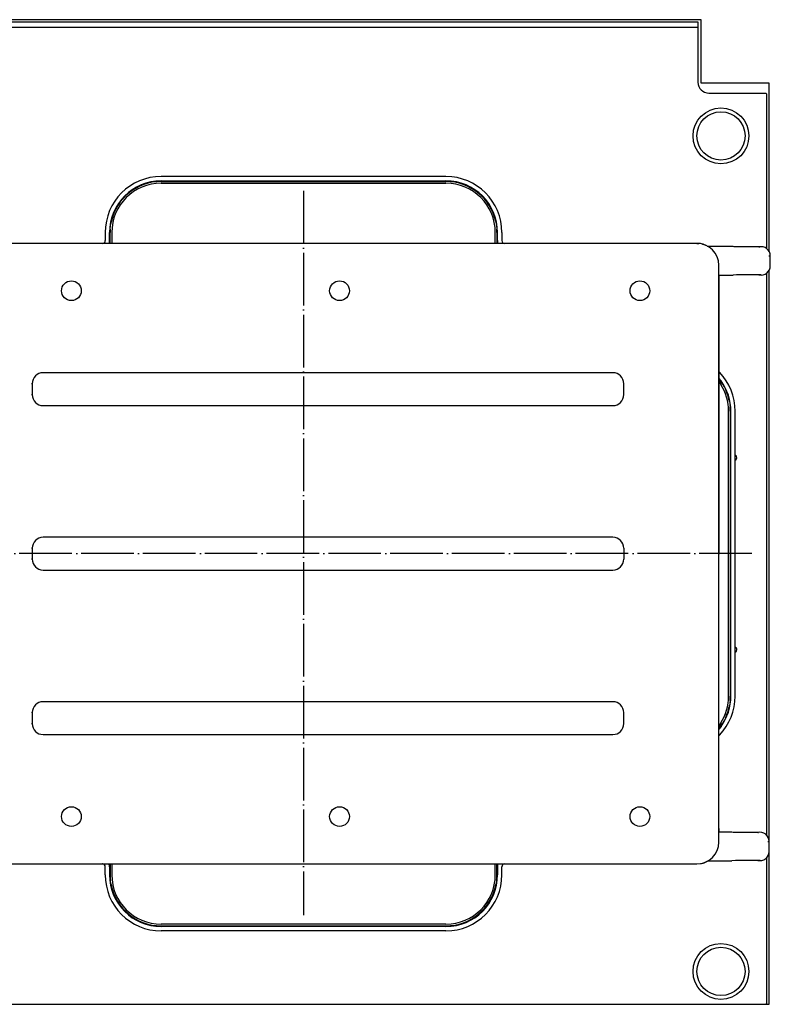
# Model space of a CAD drawing. Extents: x -1765 to 4890, y -3431 to 1272.
# Tile 18 of 111: x -1216 to -1045, y -1238 to -1013. Entities that reach past the tile are written whole.
import ezdxf

# ---------------------------------------------------------------- set-up
doc = ezdxf.new("R2010")
doc.units = 0
doc.linetypes.add('DOT_CENTER', pattern=[14, 12, -1, 0, -1])
doc.layers.get('0').update_dxf_attribs({"linetype": 'CONTINUOUS'})
doc.layers.add('1', color=7, linetype='CONTINUOUS')

# ---------------------------------------------------------------- blocks, each defined once
blk = doc.blocks.new('CTH', base_point=(-1401.58, -1249.78))
at = {"color": 4, "linetype": 'CONTINUOUS'}
for p, q in [((-1061.01, -1013.24), (-1242.45, -1013.24)), ((-1241.7, -1013.74), (-1061.76, -1013.74)), ((-1061.76, -1013.74), (-1061.76, -1014.99)), ((-1061.01, -1027.74), (-1061.01, -1013.24)), ((-1061.76, -1014.99), (-1241.7, -1014.99)), ((-1061.76, -1014.99), (-1061.76, -1027.49)), ((-1045.51, -1027.74), (-1061.01, -1027.74)), ((-1045.51, -1066.09), (-1045.51, -1027.74)), ((-1059.26, -1029.99), (-1046.26, -1029.99)), ((-1046.01, -1030.24), (-1046.26, -1029.99)), ((-1046.01, -1065.48), (-1046.01, -1030.24)), ((-1045.51, -1200.44), (-1045.51, -1070.34)), ((-1046.01, -1199.19), (-1046.01, -1070.98)), ((-1045.51, -1237.67), (-1045.51, -1202.86)), ((-1046.01, -1237.42), (-1046.01, -1204.13)), ((-1257.19, -1237.67), (-1151.73, -1237.67)), ((-1257.19, -1237.67), (-1151.73, -1237.67)), ((-1151.73, -1237.67), (-1046.26, -1237.67)), ((-1151.73, -1237.67), (-1046.26, -1237.67)), ((-1046.26, -1237.67), (-1046.01, -1237.42)), ((-1046.26, -1237.67), (-1045.51, -1237.67))]:
    blk.add_line(p, q, dxfattribs=at)
at = {"color": 7, "linetype": 'CONTINUOUS'}
for p, q in [((-1119.24, -1048.98), (-1184.22, -1048.98)), ((-1184.22, -1050.02), (-1184.22, -1049.98)), ((-1184.22, -1049.98), (-1119.24, -1049.98)), ((-1184.22, -1050.13), (-1119.24, -1050.13)), ((-1119.24, -1049.98), (-1119.24, -1050.02)), ((-1184.22, -1050.5), (-1119.24, -1050.5)), ((-1195.69, -1059.93), (-1195.57, -1059.27)), ((-1107.88, -1059.27), (-1107.76, -1059.93)), ((-1195.81, -1061), (-1195.74, -1060.26)), ((-1107.71, -1060.26), (-1107.64, -1061)), ((-1196.96, -1061.73), (-1196.96, -1063.6)), ((-1195.94, -1061.73), (-1195.96, -1061.73)), ((-1195.96, -1063.6), (-1195.96, -1061.73)), ((-1195.96, -1063.67), (-1195.96, -1063.63)), ((-1195.96, -1063.63), (-1195.96, -1064.1)), ((-1195.84, -1064.22), (-1195.84, -1061.75)), ((-1195.46, -1061.75), (-1195.46, -1064.22)), ((-1107.99, -1064.22), (-1107.99, -1061.75)), ((-1107.62, -1061.75), (-1107.62, -1064.22)), ((-1107.52, -1061.73), (-1107.49, -1061.73)), ((-1107.49, -1063.6), (-1107.49, -1061.73)), ((-1107.49, -1063.6), (-1107.49, -1064.1)), ((-1106.49, -1061.73), (-1106.49, -1063.6)), ((-1061.99, -1064.22), (-1245.06, -1064.22)), ((-1196.01, -1064.01), (-1196.09, -1064.22)), ((-1196.09, -1064.22), (-1196.09, -1064.22)), ((-1195.96, -1064.1), (-1195.96, -1064.22)), ((-1107.49, -1064.1), (-1107.49, -1064.22)), ((-1107.37, -1064.21), (-1107.36, -1064.22)), ((-1107.36, -1064.22), (-1107.36, -1064.22)), ((-1061.99, -1064.22), (-1061.58, -1064.24)), ((-1061.99, -1064.29), (-1061.99, -1064.22)), ((-1060.75, -1064.39), (-1060.18, -1064.58)), ((-1060.18, -1064.58), (-1060.18, -1064.58)), ((-1060.03, -1064.64), (-1059.95, -1064.67)), ((-1060.03, -1064.64), (-1060.03, -1064.64)), ((-1059.95, -1064.67), (-1059.4, -1064.97)), ((-1053.75, -1064.97), (-1059.49, -1064.97)), ((-1059.49, -1065), (-1059.49, -1064.97)), ((-1053.49, -1065.03), (-1053.75, -1064.97)), ((-1053.75, -1064.97), (-1053.75, -1065.03)), ((-1047.66, -1065.03), (-1053.49, -1065.03)), ((-1047.85, -1065.03), (-1047.66, -1065.03)), ((-1045.59, -1067.1), (-1045.25, -1067.1)), ((-1045.25, -1069.35), (-1045.25, -1067.1)), ((-1057.06, -1069.22), (-1057, -1069.22)), ((-1057, -1200.68), (-1057, -1069.22)), ((-1045.34, -1069.35), (-1045.25, -1069.35)), ((-1057, -1071.47), (-1057, -1093.3)), ((-1057, -1071.47), (-1053.75, -1071.47)), ((-1057, -1072.35), (-1057, -1072.25)), ((-1057, -1197.56), (-1057, -1072.35)), ((-1052.98, -1071.42), (-1053.75, -1071.47)), ((-1053.75, -1071.47), (-1053.75, -1071.42)), ((-1047.35, -1071.42), (-1052.98, -1071.42)), ((-1047.85, -1071.42), (-1047.35, -1071.42)), ((-1211.13, -1093.72), (-1211.13, -1093.71)), ((-1081.17, -1093.72), (-1211.13, -1093.72)), ((-1211.13, -1093.72), (-1211.13, -1093.72)), ((-1081.17, -1093.72), (-1081.17, -1093.71)), ((-1081.17, -1093.72), (-1081.17, -1093.72)), ((-1057, -1093.3), (-1056.96, -1093.41)), ((-1057, -1093.3), (-1057, -1093.3)), ((-1057, -1093.3), (-1057, -1094.97)), ((-1057, -1094.97), (-1057, -1094.97)), ((-1056.5, -1095.56), (-1057, -1094.97)), ((-1057, -1094.97), (-1057, -1135.09)), ((-1057, -1095.15), (-1056.79, -1095.4)), ((-1056.96, -1093.41), (-1056.91, -1093.52)), ((-1056.91, -1093.52), (-1056.83, -1093.61)), ((-1213.63, -1096.22), (-1213.75, -1096.22)), ((-1213.63, -1096.22), (-1213.63, -1098.7)), ((-1213.63, -1096.22), (-1213.6, -1096.22)), ((-1078.68, -1096.22), (-1078.71, -1096.22)), ((-1078.68, -1098.7), (-1078.68, -1096.22)), ((-1078.68, -1096.22), (-1078.56, -1096.22)), ((-1057, -1095.76), (-1056.56, -1096.38)), ((-1056.11, -1096.38), (-1055.83, -1096.88)), ((-1213.75, -1098.7), (-1213.63, -1098.7)), ((-1213.6, -1098.7), (-1213.63, -1098.7)), ((-1078.68, -1098.7), (-1078.71, -1098.7)), ((-1078.68, -1098.7), (-1078.56, -1098.7)), ((-1055.54, -1097.44), (-1055.35, -1097.85)), ((-1211.13, -1101.2), (-1081.17, -1101.2)), ((-1211.13, -1101.2), (-1211.13, -1101.2)), ((-1211.13, -1101.22), (-1211.13, -1101.2)), ((-1081.17, -1101.2), (-1081.17, -1101.2)), ((-1081.17, -1101.2), (-1081.17, -1101.22)), ((-1054.69, -1099.88), (-1054.59, -1100.38)), ((-1054.5, -1100.94), (-1054.43, -1101.51)), ((-1054.77, -1167.44), (-1054.77, -1102.46)), ((-1054.4, -1102.46), (-1054.4, -1167.44)), ((-1054.26, -1102.46), (-1054.3, -1102.46)), ((-1054.26, -1167.44), (-1054.26, -1102.46)), ((-1053.26, -1167.44), (-1053.26, -1102.46)), ((-1053.07, -1112.64), (-1053.26, -1112.51)), ((-1053.26, -1113.65), (-1053.07, -1113.52)), ((-1211.13, -1131.21), (-1211.13, -1131.19)), ((-1081.17, -1131.21), (-1211.13, -1131.21)), ((-1211.13, -1131.21), (-1211.13, -1131.21)), ((-1081.17, -1131.19), (-1081.17, -1131.21)), ((-1081.17, -1131.21), (-1081.17, -1131.21)), ((-1213.63, -1133.71), (-1213.75, -1133.71)), ((-1213.63, -1133.71), (-1213.63, -1136.19)), ((-1213.63, -1133.71), (-1213.6, -1133.71)), ((-1078.71, -1133.71), (-1078.68, -1133.71)), ((-1078.68, -1133.71), (-1078.68, -1136.19)), ((-1078.56, -1133.71), (-1078.68, -1133.71)), ((-1213.63, -1136.19), (-1213.75, -1136.19)), ((-1213.63, -1136.19), (-1213.6, -1136.19)), ((-1078.71, -1136.19), (-1078.68, -1136.19)), ((-1078.56, -1136.19), (-1078.68, -1136.19)), ((-1211.13, -1138.69), (-1211.13, -1138.68)), ((-1211.13, -1138.69), (-1081.17, -1138.69)), ((-1211.13, -1138.69), (-1211.13, -1138.7)), ((-1081.17, -1138.68), (-1081.17, -1138.69)), ((-1081.17, -1138.7), (-1081.17, -1138.69)), ((-1053.07, -1156.38), (-1053.26, -1156.25)), ((-1053.26, -1157.39), (-1053.07, -1157.26)), ((-1211.13, -1168.7), (-1211.13, -1168.68)), ((-1211.13, -1168.7), (-1211.13, -1168.7)), ((-1081.17, -1168.7), (-1211.13, -1168.7)), ((-1081.17, -1168.68), (-1081.17, -1168.7)), ((-1081.17, -1168.7), (-1081.17, -1168.7)), ((-1054.43, -1168.39), (-1054.5, -1168.96)), ((-1054.3, -1167.44), (-1054.26, -1167.44)), ((-1213.63, -1171.19), (-1213.75, -1171.19)), ((-1213.63, -1171.19), (-1213.6, -1171.19)), ((-1213.63, -1171.19), (-1213.63, -1173.68)), ((-1078.71, -1171.19), (-1078.68, -1171.19)), ((-1078.68, -1173.68), (-1078.68, -1171.19)), ((-1078.56, -1171.19), (-1078.68, -1171.19)), ((-1054.59, -1169.52), (-1054.69, -1170.03)), ((-1213.75, -1173.68), (-1213.63, -1173.68)), ((-1213.6, -1173.68), (-1213.63, -1173.68)), ((-1078.68, -1173.68), (-1078.71, -1173.68)), ((-1078.68, -1173.68), (-1078.56, -1173.68)), ((-1056.56, -1173.52), (-1057, -1174.15)), ((-1055.83, -1173.02), (-1056.11, -1173.52)), ((-1055.35, -1172.05), (-1055.54, -1172.46)), ((-1056.5, -1174.34), (-1057, -1174.93)), ((-1056.79, -1174.5), (-1057, -1174.76)), ((-1211.13, -1176.17), (-1211.13, -1176.18)), ((-1211.13, -1176.19), (-1211.13, -1176.18)), ((-1211.13, -1176.18), (-1081.17, -1176.18)), ((-1081.17, -1176.18), (-1081.17, -1176.17)), ((-1081.17, -1176.18), (-1081.17, -1176.19)), ((-1057, -1176.6), (-1056.96, -1176.49)), ((-1056.96, -1176.49), (-1056.91, -1176.38)), ((-1056.91, -1176.38), (-1056.83, -1176.29)), ((-1057, -1197.57), (-1057, -1198.43)), ((-1054, -1198.43), (-1057, -1198.43)), ((-1053.74, -1198.48), (-1054, -1198.43)), ((-1054, -1198.43), (-1054, -1198.48)), ((-1047.91, -1198.48), (-1053.74, -1198.48)), ((-1048.1, -1198.48), (-1047.91, -1198.48)), ((-1045.84, -1200.55), (-1045.5, -1200.55)), ((-1045.5, -1202.8), (-1045.5, -1200.55)), ((-1057.06, -1200.68), (-1057, -1200.68)), ((-1045.59, -1202.8), (-1045.5, -1202.8)), ((-1059.98, -1205.23), (-1059.53, -1204.93)), ((-1059.98, -1205.23), (-1059.57, -1205.04)), ((-1059.57, -1205.04), (-1059.4, -1204.93)), ((-1059.53, -1204.93), (-1054, -1204.93)), ((-1053.22, -1204.87), (-1054, -1204.93)), ((-1054, -1204.93), (-1054, -1204.87)), ((-1047.6, -1204.87), (-1053.22, -1204.87)), ((-1048.1, -1204.87), (-1047.6, -1204.87)), ((-1245.06, -1205.68), (-1061.99, -1205.68)), ((-1243.4, -1205.68), (-1064.32, -1205.68)), ((-1210.33, -1205.68), (-1210.32, -1205.68)), ((-1210.33, -1205.68), (-1210.32, -1205.68)), ((-1210.32, -1205.68), (-1210.13, -1205.68)), ((-1210.32, -1205.68), (-1210.13, -1205.68)), ((-1210.13, -1205.68), (-1210.12, -1205.68)), ((-1210.13, -1205.68), (-1210.12, -1205.68)), ((-1197.53, -1205.68), (-1197.59, -1205.68)), ((-1196.96, -1208.18), (-1196.96, -1206.3)), ((-1196.03, -1205.83), (-1196.09, -1205.68)), ((-1195.96, -1205.68), (-1195.96, -1205.8)), ((-1195.96, -1205.8), (-1195.96, -1206.3)), ((-1195.96, -1206.3), (-1195.96, -1208.18)), ((-1195.84, -1205.68), (-1195.84, -1208.15)), ((-1195.46, -1205.68), (-1195.46, -1208.15)), ((-1107.99, -1208.15), (-1107.99, -1205.68)), ((-1107.62, -1208.15), (-1107.62, -1205.68)), ((-1107.49, -1205.8), (-1107.49, -1205.68)), ((-1107.49, -1206.27), (-1107.49, -1205.8)), ((-1107.49, -1206.23), (-1107.49, -1206.27)), ((-1107.49, -1206.3), (-1107.49, -1208.18)), ((-1107.37, -1205.7), (-1107.36, -1205.68)), ((-1106.49, -1208.18), (-1106.49, -1206.3)), ((-1105.97, -1205.69), (-1105.87, -1205.68)), ((-1064.32, -1205.68), (-1064.22, -1205.68)), ((-1064.22, -1205.68), (-1062.01, -1205.68)), ((-1064.22, -1205.68), (-1062.01, -1205.68)), ((-1064.22, -1205.68), (-1064.22, -1205.68)), ((-1062.01, -1205.68), (-1061.99, -1205.68)), ((-1061.99, -1205.66), (-1061.99, -1205.68)), ((-1061.98, -1205.68), (-1061.16, -1205.61)), ((-1060.34, -1205.39), (-1060.17, -1205.31)), ((-1060.08, -1205.3), (-1059.98, -1205.23)), ((-1059.98, -1205.23), (-1059.98, -1205.23)), ((-1195.96, -1208.18), (-1195.94, -1208.18)), ((-1195.74, -1209.65), (-1195.77, -1209.4)), ((-1195.62, -1210.39), (-1195.74, -1209.65)), ((-1107.68, -1209.4), (-1107.71, -1209.65)), ((-1107.49, -1208.18), (-1107.52, -1208.18)), ((-1107.71, -1209.66), (-1107.83, -1210.39)), ((-1119.24, -1219.4), (-1184.22, -1219.4)), ((-1184.22, -1219.77), (-1119.24, -1219.77)), ((-1184.22, -1219.88), (-1184.22, -1219.92)), ((-1119.24, -1219.92), (-1184.22, -1219.92)), ((-1119.24, -1219.92), (-1119.24, -1219.88)), ((-1119.24, -1220.92), (-1184.22, -1220.92))]:
    blk.add_line(p, q, dxfattribs=at)
at = {"color": 4, "linetype": 'CONTINUOUS'}
for centre, radius in [((-1056.51, -1039.73), 6.37), ((-1056.51, -1039.73), 5.5), ((-1056.51, -1230.17), 6.37), ((-1056.51, -1230.17), 5.5)]:
    blk.add_circle(centre, radius, dxfattribs=at)
at = {"color": 7, "linetype": 'CONTINUOUS'}
for centre in [(-1204.69, -1075.01), (-1143.52, -1075.01), (-1075, -1075.01), (-1204.69, -1194.87), (-1143.52, -1194.87), (-1075, -1194.87)]:
    blk.add_circle(centre, 2.25, dxfattribs=at)
at = {"color": 4, "linetype": 'CONTINUOUS'}
blk.add_arc((-1059.26, -1027.49), 2.5, 180, -90, dxfattribs=at)
at = {"color": 7, "linetype": 'CONTINUOUS'}
for centre, radius, start, end in [((-1184.22, -1061.73), 12.75, 90, 180), ((-1184.22, -1061.73), 11.75, 90, -180), ((-1184.22, -1061.75), 11.62, 90, 167.6712), ((-1119.24, -1061.73), 12.75, 0, 90), ((-1119.24, -1061.73), 11.75, 0, 90), ((-1119.24, -1061.75), 11.62, 12.3288, 89.9999), ((-1184.22, -1061.75), 11.25, 90, -180), ((-1119.24, -1061.75), 11.25, 0, 90), ((-1184.22, -1061.75), 11.62, 176.3012, 179.9998), ((-1119.24, -1061.75), 11.62, -0.0007, 3.698), ((-1197.59, -1063.6), 0.625, -89.9999, 0.0001), ((-1197.59, -1063.6), 1.62, -14.5946, -0.0002), ((-1105.87, -1063.6), 1.62, 179.9997, -158.1087), ((-1105.87, -1063.6), 0.625, -179.9999, -90.0006), ((-1061.99, -1069.22), 5, 67.5001, 90.0002), ((-1061.99, -1069.22), 5, -0.0001, 89.9999), ((-1062.01, -1069.22), 5, 75.4057, 85.1354), ((-1047.37, -1067.1), 2.12, -0.0001, 102.8572), ((-1047.37, -1069.35), 2.12, -102.8574, 0.0001), ((-1211.13, -1096.22), 2.5, 90, -179.9999), ((-1081.17, -1096.22), 2.5, 0, 90.0001), ((-1066, -1102.46), 12.75, 0, 43.9764), ((-1066.02, -1102.46), 11.62, 31.5585, 37.4027), ((-1066.02, -1102.46), 11.25, -0.0001, 32.7272), ((-1066, -1102.46), 11.75, 0, 36), ((-1211.13, -1098.7), 2.5, -179.9999, -90), ((-1081.17, -1098.7), 2.5, -89.9999, 0.0001), ((-1066.02, -1102.46), 11.62, 12.857, 23.3765), ((-1066.02, -1102.46), 11.62, -0.0002, 4.6751), ((-1053.51, -1113.08), 0.625, -45.0004, 45.0003), ((-1211.13, -1133.71), 2.5, 90, -179.9999), ((-1081.17, -1133.71), 2.5, 0.0001, 89.9997), ((-1211.13, -1136.19), 2.5, -179.9999, -90), ((-1081.17, -1136.19), 2.5, -89.9999, 0.0001), ((-1053.51, -1156.82), 0.625, -22.499, 45.0003), ((-1053.51, -1156.82), 0.625, -45.0011, -22.5004), ((-1211.13, -1171.19), 2.5, 90, -179.9999), ((-1081.17, -1171.19), 2.5, 0.0002, 90), ((-1066, -1167.44), 12.75, -43.9763, 0), ((-1066.02, -1167.44), 11.25, -32.7274, -0.0001), ((-1066, -1167.44), 11.75, -36, 0), ((-1066.02, -1167.44), 11.62, -4.6755, -0.0002), ((-1066.02, -1167.44), 11.62, -23.3764, -12.857), ((-1211.13, -1173.68), 2.5, -179.9999, -90), ((-1081.17, -1173.68), 2.5, -90.0001, -0.0001), ((-1066.02, -1167.44), 11.62, -37.402, -31.5579), ((-1047.62, -1200.55), 2.12, 0, 102.8572), ((-1061.99, -1200.68), 5, -89.9999, 0.0001), ((-1047.62, -1202.8), 2.12, -102.857, 0.0002), ((-1197.59, -1206.3), 0.625, 0.0002, 85.1352), ((-1197.59, -1206.3), 1.62, -0.0002, 17.0272), ((-1105.87, -1206.3), 1.62, 158.1083, -179.9993), ((-1105.87, -1206.3), 0.625, 99.7301, -180), ((-1062.01, -1200.68), 5, -80.2709, -70.5411), ((-1184.22, -1208.18), 12.75, -180, -90), ((-1184.22, -1208.18), 11.75, -180, -90), ((-1184.22, -1208.15), 11.62, 179.9999, -173.8357), ((-1184.22, -1208.15), 11.25, 180, -90), ((-1119.24, -1208.15), 11.25, -90, 0), ((-1119.24, -1208.18), 12.75, -90, 0), ((-1119.24, -1208.18), 11.75, -90, 0), ((-1119.24, -1208.15), 11.62, -6.1649, -0.0005), ((-1184.22, -1208.15), 11.62, -168.9041, -90), ((-1119.24, -1208.15), 11.62, -90, -11.0959)]:
    blk.add_arc(centre, radius, start, end, dxfattribs=at)
at = {"layer": '1', "color": 1, "linetype": 'DOT_CENTER'}
for p, q in [((-1151.73, -1052.28), (-1151.73, -1217.35)), ((-1049.47, -1134.95), (-1254.29, -1134.95))]:
    blk.add_line(p, q, dxfattribs=at)

msp = doc.modelspace()

# ---------------------------------------------------------------- block references
msp.add_blockref('CTH', (-1401.58, -1249.78))

doc.saveas('drawing.dxf')
